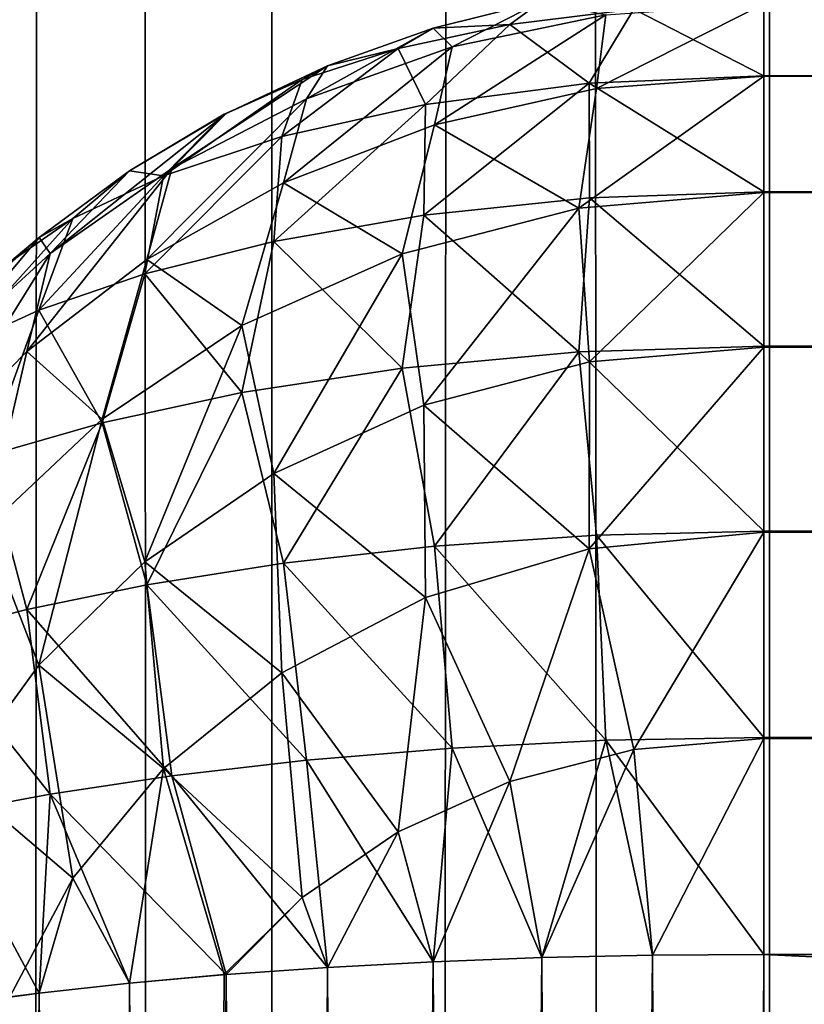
# Model space of a CAD drawing. Extents: x -265 to 265, y 0 to 1307.
# Tile 151 of 256: x -264.3 to -262.93, y 453.21 to 454.93. Entities that reach past the tile are written whole.
import ezdxf

# ---------------------------------------------------------------- set-up
doc = ezdxf.new("R2010")
doc.units = 0
doc.header["$LTSCALE"] = 65.185185
for name, color, linetype in [('226', 7, 'CONTINUOUS'), ('227', 7, 'CONTINUOUS'), ('231', 7, 'CONTINUOUS'), ('232', 7, 'CONTINUOUS'), ('234', 7, 'CONTINUOUS'), ('235', 7, 'CONTINUOUS'), ('236', 7, 'CONTINUOUS'), ('244', 7, 'CONTINUOUS'), ('249', 7, 'CONTINUOUS'), ('3', 7, 'CONTINUOUS'), ('4', 7, 'CONTINUOUS')]:
    doc.layers.add(name, color=color, linetype=linetype)

msp = doc.modelspace()

# ---------------------------------------------------------------- linework, layer by layer
at = {"layer": '226', "color": 7, "linetype": 'CONTINUOUS'}
for points in [[(263, 454.8323, 15.9638), (-263, 454.9574, 16.3217), (263, 454.9578, 16.3236), (263, 454.8323, 15.9638)], [(-263, 454.8315, 15.9621), (-263, 454.9574, 16.3217), (263, 454.8323, 15.9638), (-263, 454.8315, 15.9621)], [(263, 454.6298, 15.641), (-263, 454.8315, 15.9621), (263, 454.8323, 15.9638), (263, 454.6298, 15.641)], [(-263, 454.6286, 15.6395), (-263, 454.8315, 15.9621), (263, 454.6298, 15.641), (-263, 454.6286, 15.6395)], [(263, 454.3605, 15.3714), (-263, 454.6286, 15.6395), (263, 454.6298, 15.641), (263, 454.3605, 15.3714)], [(-263, 454.359, 15.3702), (-263, 454.6286, 15.6395), (263, 454.3605, 15.3714), (-263, 454.359, 15.3702)], [(263, 454.0379, 15.1685), (-263, 454.359, 15.3702), (263, 454.3605, 15.3714), (263, 454.0379, 15.1685)], [(-263, 454.0362, 15.1677), (-263, 454.359, 15.3702), (263, 454.0379, 15.1685), (-263, 454.0362, 15.1677)], [(263, 453.6783, 15.0426), (-263, 454.0362, 15.1677), (263, 454.0379, 15.1685), (263, 453.6783, 15.0426)], [(-263, 453.6764, 15.0422), (-263, 454.0362, 15.1677), (263, 453.6783, 15.0426), (-263, 453.6764, 15.0422)], [(263, 453.3, 15), (-263, 453.6764, 15.0422), (263, 453.6783, 15.0426), (263, 453.3, 15)], [(-263, 453.3, 15), (-263, 453.6764, 15.0422), (263, 453.3, 15), (-263, 453.3, 15)]]:
    msp.add_3dface(points, dxfattribs=at)
at = {"layer": '227', "color": 7, "linetype": 'CONTINUOUS'}
for points in [[(-263, 453.3, 15), (263, 453.3, 15), (-263, 426.7, 15), (-263, 453.3, 15)], [(-263, 426.7, 15), (263, 453.3, 15), (263, 426.7, 15), (-263, 426.7, 15)]]:
    msp.add_3dface(points, dxfattribs=at)
at = {"layer": '231', "color": 7, "linetype": 'CONTINUOUS'}
for points in [[(-263, 426.7, 25), (263, 426.7, 25), (-263, 453.3, 25), (-263, 426.7, 25)], [(-263, 453.3, 25), (263, 426.7, 25), (263, 453.3, 25), (-263, 453.3, 25)]]:
    msp.add_3dface(points, dxfattribs=at)
at = {"layer": '232', "color": 7, "linetype": 'CONTINUOUS'}
for points in [[(-263, 454.9578, 23.6764), (-263, 454.8323, 24.0362), (263, 454.9574, 23.6783), (-263, 454.9578, 23.6764)], [(263, 454.9574, 23.6783), (-263, 454.8323, 24.0362), (263, 454.8315, 24.0379), (263, 454.9574, 23.6783)], [(-263, 454.8323, 24.0362), (-263, 454.6298, 24.359), (263, 454.8315, 24.0379), (-263, 454.8323, 24.0362)], [(263, 454.8315, 24.0379), (-263, 454.6298, 24.359), (263, 454.6286, 24.3605), (263, 454.8315, 24.0379)], [(-263, 454.6298, 24.359), (-263, 454.3605, 24.6286), (263, 454.6286, 24.3605), (-263, 454.6298, 24.359)], [(263, 454.6286, 24.3605), (-263, 454.3605, 24.6286), (263, 454.359, 24.6298), (263, 454.6286, 24.3605)], [(-263, 454.3605, 24.6286), (-263, 454.0379, 24.8315), (263, 454.359, 24.6298), (-263, 454.3605, 24.6286)], [(263, 454.359, 24.6298), (-263, 454.0379, 24.8315), (263, 454.0362, 24.8323), (263, 454.359, 24.6298)], [(-263, 454.0379, 24.8315), (-263, 453.6783, 24.9574), (263, 454.0362, 24.8323), (-263, 454.0379, 24.8315)], [(263, 454.0362, 24.8323), (-263, 453.6783, 24.9574), (263, 453.6764, 24.9578), (263, 454.0362, 24.8323)], [(-263, 453.6783, 24.9574), (-263, 453.3, 25), (263, 453.6764, 24.9578), (-263, 453.6783, 24.9574)], [(-263, 453.3, 25), (263, 453.3, 25), (263, 453.6764, 24.9578), (-263, 453.3, 25)]]:
    msp.add_3dface(points, dxfattribs=at)
at = {"layer": '234', "color": 7, "linetype": 'CONTINUOUS'}
for points in [[(-263.3875, 453.2943, 24.9621), (-263.1946, 426.7014, 24.9905), (-263.1946, 453.2986, 24.9905), (-263.3875, 453.2943, 24.9621)], [(-263, 426.7, 25), (-263, 453.3, 25), (-263.1946, 453.2986, 24.9905), (-263, 426.7, 25)], [(-263.1946, 426.7014, 24.9905), (-263, 426.7, 25), (-263.1946, 453.2986, 24.9905), (-263.1946, 426.7014, 24.9905)], [(-263.7608, 453.2774, 24.8496), (-263.5768, 426.7127, 24.915), (-263.5768, 453.2873, 24.915), (-263.7608, 453.2774, 24.8496)], [(-263.5768, 453.2873, 24.915), (-263.3875, 426.7057, 24.9621), (-263.3875, 453.2943, 24.9621), (-263.5768, 453.2873, 24.915)], [(-263.5768, 426.7127, 24.915), (-263.3875, 426.7057, 24.9621), (-263.5768, 453.2873, 24.915), (-263.5768, 426.7127, 24.915)], [(-263.3875, 426.7057, 24.9621), (-263.1946, 426.7014, 24.9905), (-263.3875, 453.2943, 24.9621), (-263.3875, 426.7057, 24.9621)], [(-264.1058, 453.25, 24.6665), (-263.9377, 426.735, 24.7666), (-263.9377, 453.265, 24.7666), (-264.1058, 453.25, 24.6665)], [(-263.9377, 453.265, 24.7666), (-263.7608, 426.7226, 24.8496), (-263.7608, 453.2774, 24.8496), (-263.9377, 453.265, 24.7666)], [(-263.9377, 426.735, 24.7666), (-263.7608, 426.7226, 24.8496), (-263.9377, 453.265, 24.7666), (-263.9377, 426.735, 24.7666)], [(-263.7608, 426.7226, 24.8496), (-263.5768, 426.7127, 24.915), (-263.7608, 453.2774, 24.8496), (-263.7608, 426.7226, 24.8496)], [(-264.2635, 453.2326, 24.5503), (-264.1058, 426.75, 24.6665), (-264.1058, 453.25, 24.6665), (-264.2635, 453.2326, 24.5503)], [(-263.9409, 426.7353, 24.7649), (-263.9377, 426.735, 24.7666), (-264.1058, 453.25, 24.6665), (-263.9409, 426.7353, 24.7649)], [(-264.1058, 426.75, 24.6665), (-263.9409, 426.7353, 24.7649), (-264.1058, 453.25, 24.6665), (-264.1058, 426.75, 24.6665)], [(-264.4093, 453.2129, 24.4191), (-264.2635, 426.7675, 24.5503), (-264.2635, 453.2326, 24.5503), (-264.4093, 453.2129, 24.4191)], [(-264.2635, 426.7675, 24.5503), (-264.1058, 426.75, 24.6665), (-264.2635, 453.2326, 24.5503), (-264.2635, 426.7675, 24.5503)]]:
    msp.add_3dface(points, dxfattribs=at)
at = {"layer": '235', "color": 7, "linetype": 'CONTINUOUS'}
for points in [[(-263.3875, 454.9621, 16.7057), (-263.5768, 454.915, 16.7127), (-263.3875, 454.9621, 23.2943), (-263.3875, 454.9621, 16.7057)], [(-263.3875, 454.9621, 23.2943), (-263.5768, 454.915, 16.7127), (-263.5768, 454.915, 23.2873), (-263.3875, 454.9621, 23.2943)], [(-263.5768, 454.915, 16.7127), (-263.7608, 454.8496, 16.7226), (-263.5768, 454.915, 23.2873), (-263.5768, 454.915, 16.7127)], [(-263.5768, 454.915, 23.2873), (-263.7608, 454.8496, 16.7226), (-263.7608, 454.8496, 23.2774), (-263.5768, 454.915, 23.2873)], [(-263.7608, 454.8496, 16.7226), (-263.9377, 454.7666, 16.735), (-263.7608, 454.8496, 23.2774), (-263.7608, 454.8496, 16.7226)], [(-263.7608, 454.8496, 23.2774), (-263.9377, 454.7666, 16.735), (-263.9377, 454.7666, 23.265), (-263.7608, 454.8496, 23.2774)], [(-263.9377, 454.7666, 16.735), (-264.1058, 454.6665, 16.75), (-263.9377, 454.7666, 23.265), (-263.9377, 454.7666, 16.735)], [(-263.9377, 454.7666, 23.265), (-264.1058, 454.6665, 16.75), (-263.9409, 454.7649, 23.2647), (-263.9377, 454.7666, 23.265)], [(-263.9409, 454.7649, 23.2647), (-264.1058, 454.6665, 16.75), (-264.1058, 454.6665, 23.25), (-263.9409, 454.7649, 23.2647)], [(-264.1058, 454.6665, 16.75), (-264.2635, 454.5503, 16.7674), (-264.1058, 454.6665, 23.25), (-264.1058, 454.6665, 16.75)], [(-264.1058, 454.6665, 23.25), (-264.2635, 454.5503, 16.7674), (-264.2635, 454.5503, 23.2325), (-264.1058, 454.6665, 23.25)], [(-264.2635, 454.5503, 16.7674), (-264.4093, 454.4191, 16.7871), (-264.2635, 454.5503, 23.2325), (-264.2635, 454.5503, 16.7674)], [(-264.2635, 454.5503, 23.2325), (-264.4093, 454.4191, 16.7871), (-264.3149, 454.507, 23.2261), (-264.2635, 454.5503, 23.2325)]]:
    msp.add_3dface(points, dxfattribs=at)
at = {"layer": '236', "color": 7, "linetype": 'CONTINUOUS'}
for points in [[(-263.3875, 453.2943, 15.0379), (-263.1946, 453.2986, 15.0095), (-263.3875, 426.7057, 15.0379), (-263.3875, 453.2943, 15.0379)], [(-263.3875, 426.7057, 15.0379), (-263.1946, 453.2986, 15.0095), (-263.1946, 426.7014, 15.0095), (-263.3875, 426.7057, 15.0379)], [(-263, 453.3, 15), (-263, 426.7, 15), (-263.1946, 426.7014, 15.0095), (-263, 453.3, 15)], [(-263.1946, 453.2986, 15.0095), (-263, 453.3, 15), (-263.1946, 426.7014, 15.0095), (-263.1946, 453.2986, 15.0095)], [(-263.7608, 453.2774, 15.1504), (-263.5768, 453.2873, 15.085), (-263.7608, 426.7226, 15.1504), (-263.7608, 453.2774, 15.1504)], [(-263.7608, 426.7226, 15.1504), (-263.5768, 453.2873, 15.085), (-263.5768, 426.7127, 15.085), (-263.7608, 426.7226, 15.1504)], [(-263.5768, 453.2873, 15.085), (-263.3875, 453.2943, 15.0379), (-263.5768, 426.7127, 15.085), (-263.5768, 453.2873, 15.085)], [(-263.5768, 426.7127, 15.085), (-263.3875, 453.2943, 15.0379), (-263.3875, 426.7057, 15.0379), (-263.5768, 426.7127, 15.085)], [(-263.9409, 453.2647, 15.2351), (-263.9377, 453.265, 15.2334), (-264.1058, 426.75, 15.3335), (-263.9409, 453.2647, 15.2351)], [(-264.1058, 426.75, 15.3335), (-263.9377, 453.265, 15.2334), (-263.9377, 426.735, 15.2334), (-264.1058, 426.75, 15.3335)], [(-264.1058, 453.25, 15.3335), (-263.9409, 453.2647, 15.2351), (-264.1058, 426.75, 15.3335), (-264.1058, 453.25, 15.3335)], [(-263.9377, 453.265, 15.2334), (-263.7608, 453.2774, 15.1504), (-263.9377, 426.735, 15.2334), (-263.9377, 453.265, 15.2334)], [(-263.9377, 426.735, 15.2334), (-263.7608, 453.2774, 15.1504), (-263.7608, 426.7226, 15.1504), (-263.9377, 426.735, 15.2334)], [(-264.2635, 453.2325, 15.4497), (-264.1058, 453.25, 15.3335), (-264.2635, 426.7674, 15.4497), (-264.2635, 453.2325, 15.4497)], [(-264.2635, 426.7674, 15.4497), (-264.1058, 453.25, 15.3335), (-264.1058, 426.75, 15.3335), (-264.2635, 426.7674, 15.4497)], [(-264.3149, 453.2261, 15.493), (-264.2635, 453.2325, 15.4497), (-264.4093, 426.7871, 15.5809), (-264.3149, 453.2261, 15.493)], [(-264.4093, 426.7871, 15.5809), (-264.2635, 453.2325, 15.4497), (-264.2635, 426.7674, 15.4497), (-264.4093, 426.7871, 15.5809)]]:
    msp.add_3dface(points, dxfattribs=at)
at = {"layer": '244', "color": 7, "linetype": 'CONTINUOUS'}
for points in [[(-263.5768, 454.915, 16.7127), (-263.3875, 454.9621, 16.7057), (-263.5435, 454.8824, 16.3401), (-263.5768, 454.915, 16.7127)], [(-263.5435, 454.8824, 16.3401), (-263.3875, 454.9621, 16.7057), (-263.2755, 454.9384, 16.3264), (-263.5435, 454.8824, 16.3401)], [(-263, 454.9574, 16.3217), (-263, 454.8315, 15.9621), (-263.2922, 454.81, 15.9688), (-263, 454.9574, 16.3217)], [(-263.2755, 454.9384, 16.3264), (-263, 454.9574, 16.3217), (-263.2922, 454.81, 15.9688), (-263.2755, 454.9384, 16.3264)], [(-263.5435, 454.8824, 16.3401), (-263.2755, 454.9384, 16.3264), (-263.5741, 454.7468, 15.9881), (-263.5435, 454.8824, 16.3401)], [(-263.5741, 454.7468, 15.9881), (-263.2755, 454.9384, 16.3264), (-263.2922, 454.81, 15.9688), (-263.5741, 454.7468, 15.9881)], [(-263.7608, 454.8496, 16.7226), (-263.5768, 454.915, 16.7127), (-263.7974, 454.7919, 16.3615), (-263.7608, 454.8496, 16.7226)], [(-263.7974, 454.7919, 16.3615), (-263.5768, 454.915, 16.7127), (-263.5435, 454.8824, 16.3401), (-263.7974, 454.7919, 16.3615)], [(-263.7974, 454.7919, 16.3615), (-263.5435, 454.8824, 16.3401), (-263.8373, 454.6457, 16.018), (-263.7974, 454.7919, 16.3615)], [(-263.8373, 454.6457, 16.018), (-263.5435, 454.8824, 16.3401), (-263.5741, 454.7468, 15.9881), (-263.8373, 454.6457, 16.018)], [(-263.9377, 454.7666, 16.735), (-263.7608, 454.8496, 16.7226), (-264.0322, 454.6705, 16.3888), (-263.9377, 454.7666, 16.735)], [(-264.0322, 454.6705, 16.3888), (-263.7608, 454.8496, 16.7226), (-263.7974, 454.7919, 16.3615), (-264.0322, 454.6705, 16.3888)], [(-263, 454.8315, 15.9621), (-263, 454.6286, 15.6395), (-263.323, 454.6013, 15.6493), (-263, 454.8315, 15.9621)], [(-263.2922, 454.81, 15.9688), (-263, 454.8315, 15.9621), (-263.323, 454.6013, 15.6493), (-263.2922, 454.81, 15.9688)], [(-263.5741, 454.7468, 15.9881), (-263.2922, 454.81, 15.9688), (-263.323, 454.6013, 15.6493), (-263.5741, 454.7468, 15.9881)], [(-264.0322, 454.6705, 16.3888), (-263.7974, 454.7919, 16.3615), (-264.0756, 454.512, 16.0557), (-264.0322, 454.6705, 16.3888)], [(-264.0756, 454.512, 16.0557), (-263.7974, 454.7919, 16.3615), (-263.8373, 454.6457, 16.018), (-264.0756, 454.512, 16.0557)], [(-264.1058, 454.6665, 16.75), (-263.9377, 454.7666, 16.735), (-264.2443, 454.5221, 16.4206), (-264.1058, 454.6665, 16.75)], [(-264.2443, 454.5221, 16.4206), (-263.9377, 454.7666, 16.735), (-264.0322, 454.6705, 16.3888), (-264.2443, 454.5221, 16.4206)], [(-263.8373, 454.6457, 16.018), (-263.5741, 454.7468, 15.9881), (-263.6306, 454.5218, 15.6775), (-263.8373, 454.6457, 16.018)], [(-263.6306, 454.5218, 15.6775), (-263.5741, 454.7468, 15.9881), (-263.323, 454.6013, 15.6493), (-263.6306, 454.5218, 15.6775)], [(-264.2443, 454.5221, 16.4206), (-264.0322, 454.6705, 16.3888), (-264.285, 454.3514, 16.0984), (-264.2443, 454.5221, 16.4206)], [(-264.285, 454.3514, 16.0984), (-264.0322, 454.6705, 16.3888), (-264.0756, 454.512, 16.0557), (-264.285, 454.3514, 16.0984)], [(-264.2635, 454.5503, 16.7674), (-264.1058, 454.6665, 16.75), (-264.2443, 454.5221, 16.4206), (-264.2635, 454.5503, 16.7674)], [(-264.0756, 454.512, 16.0557), (-263.8373, 454.6457, 16.018), (-263.9102, 454.3964, 15.7202), (-264.0756, 454.512, 16.0557)], [(-263.9102, 454.3964, 15.7202), (-263.8373, 454.6457, 16.018), (-263.6306, 454.5218, 15.6775), (-263.9102, 454.3964, 15.7202)], [(-263.323, 454.6013, 15.6493), (-263, 454.6286, 15.6395), (-263.3041, 454.3331, 15.3807), (-263.323, 454.6013, 15.6493)], [(-263, 454.6286, 15.6395), (-263, 454.359, 15.3702), (-263.3041, 454.3331, 15.3807), (-263, 454.6286, 15.6395)], [(-263.6306, 454.5218, 15.6775), (-263.323, 454.6013, 15.6493), (-263.5931, 454.2575, 15.4107), (-263.6306, 454.5218, 15.6775)], [(-263.5931, 454.2575, 15.4107), (-263.323, 454.6013, 15.6493), (-263.3041, 454.3331, 15.3807), (-263.5931, 454.2575, 15.4107)], [(-264.4093, 454.4191, 16.7871), (-264.2635, 454.5503, 16.7674), (-264.4315, 454.3509, 16.4554), (-264.4093, 454.4191, 16.7871)], [(-264.4315, 454.3509, 16.4554), (-264.2635, 454.5503, 16.7674), (-264.2443, 454.5221, 16.4206), (-264.4315, 454.3509, 16.4554)], [(-264.4315, 454.3509, 16.4554), (-264.2443, 454.5221, 16.4206), (-264.4638, 454.1692, 16.1439), (-264.4315, 454.3509, 16.4554)], [(-264.4638, 454.1692, 16.1439), (-264.2443, 454.5221, 16.4206), (-264.285, 454.3514, 16.0984), (-264.4638, 454.1692, 16.1439)], [(-263.9102, 454.3964, 15.7202), (-263.6306, 454.5218, 15.6775), (-263.8542, 454.1385, 15.4566), (-263.9102, 454.3964, 15.7202)], [(-263.8542, 454.1385, 15.4566), (-263.6306, 454.5218, 15.6775), (-263.5931, 454.2575, 15.4107), (-263.8542, 454.1385, 15.4566)], [(-264.285, 454.3514, 16.0984), (-264.0756, 454.512, 16.0557), (-264.1535, 454.2336, 15.7728), (-264.285, 454.3514, 16.0984)], [(-264.1535, 454.2336, 15.7728), (-264.0756, 454.512, 16.0557), (-263.9102, 454.3964, 15.7202), (-264.1535, 454.2336, 15.7728)], [(-264.1535, 454.2336, 15.7728), (-263.9102, 454.3964, 15.7202), (-264.0794, 453.9844, 15.5135), (-264.1535, 454.2336, 15.7728)], [(-264.0794, 453.9844, 15.5135), (-263.9102, 454.3964, 15.7202), (-263.8542, 454.1385, 15.4566), (-264.0794, 453.9844, 15.5135)], [(-264.4638, 454.1692, 16.1439), (-264.285, 454.3514, 16.0984), (-264.3566, 454.0424, 15.8311), (-264.4638, 454.1692, 16.1439)], [(-264.3566, 454.0424, 15.8311), (-264.285, 454.3514, 16.0984), (-264.1535, 454.2336, 15.7728), (-264.3566, 454.0424, 15.8311)], [(-263, 454.359, 15.3702), (-263, 454.0362, 15.1677), (-263.3046, 454.007, 15.1807), (-263, 454.359, 15.3702)], [(-263.3041, 454.3331, 15.3807), (-263, 454.359, 15.3702), (-263.3046, 454.007, 15.1807), (-263.3041, 454.3331, 15.3807)], [(-263.5931, 454.2575, 15.4107), (-263.3041, 454.3331, 15.3807), (-263.3046, 454.007, 15.1807), (-263.5931, 454.2575, 15.4107)], [(-263.8542, 454.1385, 15.4566), (-263.5931, 454.2575, 15.4107), (-263.5898, 453.9226, 15.2177), (-263.8542, 454.1385, 15.4566)], [(-263.5898, 453.9226, 15.2177), (-263.5931, 454.2575, 15.4107), (-263.3046, 454.007, 15.1807), (-263.5898, 453.9226, 15.2177)], [(-264.3566, 454.0424, 15.8311), (-264.1535, 454.2336, 15.7728), (-264.2643, 453.8042, 15.5768), (-264.3566, 454.0424, 15.8311)], [(-264.2643, 453.8042, 15.5768), (-264.1535, 454.2336, 15.7728), (-264.0794, 453.9844, 15.5135), (-264.2643, 453.8042, 15.5768)], [(-264.0794, 453.9844, 15.5135), (-263.8542, 454.1385, 15.4566), (-263.8404, 453.7912, 15.2737), (-264.0794, 453.9844, 15.5135)], [(-263.8404, 453.7912, 15.2737), (-263.8542, 454.1385, 15.4566), (-263.5898, 453.9226, 15.2177), (-263.8404, 453.7912, 15.2737)], [(-264.4082, 453.6064, 15.6427), (-264.3566, 454.0424, 15.8311), (-264.2643, 453.8042, 15.5768), (-264.4082, 453.6064, 15.6427)], [(-263.3046, 454.007, 15.1807), (-263, 454.0362, 15.1677), (-263.227, 453.6574, 15.0515), (-263.3046, 454.007, 15.1807)], [(-263, 454.0362, 15.1677), (-263, 453.6764, 15.0422), (-263.227, 453.6574, 15.0515), (-263, 454.0362, 15.1677)], [(-263.5898, 453.9226, 15.2177), (-263.3046, 454.007, 15.1807), (-263.4428, 453.6017, 15.0786), (-263.5898, 453.9226, 15.2177)], [(-263.4428, 453.6017, 15.0786), (-263.3046, 454.007, 15.1807), (-263.227, 453.6574, 15.0515), (-263.4428, 453.6017, 15.0786)], [(-264.2643, 453.8042, 15.5768), (-264.0794, 453.9844, 15.5135), (-264.0467, 453.6241, 15.3421), (-264.2643, 453.8042, 15.5768)], [(-264.0467, 453.6241, 15.3421), (-264.0794, 453.9844, 15.5135), (-263.8404, 453.7912, 15.2737), (-264.0467, 453.6241, 15.3421)], [(-263.8404, 453.7912, 15.2737), (-263.5898, 453.9226, 15.2177), (-263.6378, 453.5136, 15.1206), (-263.8404, 453.7912, 15.2737)], [(-263.6378, 453.5136, 15.1206), (-263.5898, 453.9226, 15.2177), (-263.4428, 453.6017, 15.0786), (-263.6378, 453.5136, 15.1206)], [(-264.4082, 453.6064, 15.6427), (-264.2643, 453.8042, 15.5768), (-264.205, 453.4327, 15.417), (-264.4082, 453.6064, 15.6427)], [(-264.205, 453.4327, 15.417), (-264.2643, 453.8042, 15.5768), (-264.0467, 453.6241, 15.3421), (-264.205, 453.4327, 15.417)], [(-264.0467, 453.6241, 15.3421), (-263.8404, 453.7912, 15.2737), (-263.8052, 453.3991, 15.1741), (-264.0467, 453.6241, 15.3421)], [(-263.8052, 453.3991, 15.1741), (-263.8404, 453.7912, 15.2737), (-263.6378, 453.5136, 15.1206), (-263.8052, 453.3991, 15.1741)], [(-263, 453.6764, 15.0422), (-263.1946, 453.2986, 15.0095), (-263.227, 453.6574, 15.0515), (-263, 453.6764, 15.0422)], [(-263, 453.6764, 15.0422), (-263, 453.3, 15), (-263.1946, 453.2986, 15.0095), (-263, 453.6764, 15.0422)], [(-263.3875, 453.2943, 15.0379), (-263.4428, 453.6017, 15.0786), (-263.227, 453.6574, 15.0515), (-263.3875, 453.2943, 15.0379)], [(-263.1946, 453.2986, 15.0095), (-263.3875, 453.2943, 15.0379), (-263.227, 453.6574, 15.0515), (-263.1946, 453.2986, 15.0095)], [(-264.1058, 453.25, 15.3335), (-264.205, 453.4327, 15.417), (-264.0467, 453.6241, 15.3421), (-264.1058, 453.25, 15.3335)], [(-263.9409, 453.2647, 15.2351), (-264.1058, 453.25, 15.3335), (-264.0467, 453.6241, 15.3421), (-263.9409, 453.2647, 15.2351)], [(-263.9409, 453.2647, 15.2351), (-264.0467, 453.6241, 15.3421), (-263.8052, 453.3991, 15.1741), (-263.9409, 453.2647, 15.2351)], [(-264.3149, 453.2261, 15.493), (-264.4082, 453.6064, 15.6427), (-264.205, 453.4327, 15.417), (-264.3149, 453.2261, 15.493)], [(-263.5768, 453.2873, 15.085), (-263.6378, 453.5136, 15.1206), (-263.4428, 453.6017, 15.0786), (-263.5768, 453.2873, 15.085)], [(-263.3875, 453.2943, 15.0379), (-263.5768, 453.2873, 15.085), (-263.4428, 453.6017, 15.0786), (-263.3875, 453.2943, 15.0379)], [(-263.7608, 453.2774, 15.1504), (-263.8052, 453.3991, 15.1741), (-263.6378, 453.5136, 15.1206), (-263.7608, 453.2774, 15.1504)], [(-263.5768, 453.2873, 15.085), (-263.7608, 453.2774, 15.1504), (-263.6378, 453.5136, 15.1206), (-263.5768, 453.2873, 15.085)], [(-264.2635, 453.2325, 15.4497), (-264.3149, 453.2261, 15.493), (-264.205, 453.4327, 15.417), (-264.2635, 453.2325, 15.4497)], [(-264.1058, 453.25, 15.3335), (-264.2635, 453.2325, 15.4497), (-264.205, 453.4327, 15.417), (-264.1058, 453.25, 15.3335)], [(-263.9377, 453.265, 15.2334), (-263.9409, 453.2647, 15.2351), (-263.8052, 453.3991, 15.1741), (-263.9377, 453.265, 15.2334)], [(-263.7608, 453.2774, 15.1504), (-263.9377, 453.265, 15.2334), (-263.8052, 453.3991, 15.1741), (-263.7608, 453.2774, 15.1504)]]:
    msp.add_3dface(points, dxfattribs=at)
at = {"layer": '249', "color": 7, "linetype": 'CONTINUOUS'}
for points in [[(-263.3875, 454.9621, 23.2943), (-263.5768, 454.915, 23.2873), (-263.4428, 454.9214, 23.6017), (-263.3875, 454.9621, 23.2943)], [(-263.3875, 454.9621, 23.2943), (-263.4428, 454.9214, 23.6017), (-263.227, 454.9485, 23.6574), (-263.3875, 454.9621, 23.2943)], [(-263.4428, 454.9214, 23.6017), (-263.3046, 454.8193, 24.007), (-263.227, 454.9485, 23.6574), (-263.4428, 454.9214, 23.6017)], [(-263.3046, 454.8193, 24.007), (-263, 454.8323, 24.0362), (-263.227, 454.9485, 23.6574), (-263.3046, 454.8193, 24.007)], [(-263, 454.8323, 24.0362), (-263, 454.9578, 23.6764), (-263.227, 454.9485, 23.6574), (-263, 454.8323, 24.0362)], [(-263.5768, 454.915, 23.2873), (-263.7608, 454.8496, 23.2774), (-263.6378, 454.8794, 23.5136), (-263.5768, 454.915, 23.2873)], [(-263.5768, 454.915, 23.2873), (-263.6378, 454.8794, 23.5136), (-263.4428, 454.9214, 23.6017), (-263.5768, 454.915, 23.2873)], [(-263.6378, 454.8794, 23.5136), (-263.5898, 454.7823, 23.9226), (-263.4428, 454.9214, 23.6017), (-263.6378, 454.8794, 23.5136)], [(-263.5898, 454.7823, 23.9226), (-263.3046, 454.8193, 24.007), (-263.4428, 454.9214, 23.6017), (-263.5898, 454.7823, 23.9226)], [(-263.8404, 454.7263, 23.7912), (-263.5898, 454.7823, 23.9226), (-263.6378, 454.8794, 23.5136), (-263.8404, 454.7263, 23.7912)], [(-263.8052, 454.8259, 23.3991), (-263.8404, 454.7263, 23.7912), (-263.6378, 454.8794, 23.5136), (-263.8052, 454.8259, 23.3991)], [(-263.7608, 454.8496, 23.2774), (-263.8052, 454.8259, 23.3991), (-263.6378, 454.8794, 23.5136), (-263.7608, 454.8496, 23.2774)], [(-263.7608, 454.8496, 23.2774), (-263.9377, 454.7666, 23.265), (-263.8052, 454.8259, 23.3991), (-263.7608, 454.8496, 23.2774)], [(-263.9409, 454.7649, 23.2647), (-264.0467, 454.6579, 23.6241), (-263.8052, 454.8259, 23.3991), (-263.9409, 454.7649, 23.2647)], [(-264.0467, 454.6579, 23.6241), (-263.8404, 454.7263, 23.7912), (-263.8052, 454.8259, 23.3991), (-264.0467, 454.6579, 23.6241)], [(-263.9377, 454.7666, 23.265), (-263.9409, 454.7649, 23.2647), (-263.8052, 454.8259, 23.3991), (-263.9377, 454.7666, 23.265)], [(-263, 454.6298, 24.359), (-263, 454.8323, 24.0362), (-263.3046, 454.8193, 24.007), (-263, 454.6298, 24.359)], [(-263.5931, 454.5893, 24.2575), (-263.3041, 454.6193, 24.3331), (-263.3046, 454.8193, 24.007), (-263.5931, 454.5893, 24.2575)], [(-263.5898, 454.7823, 23.9226), (-263.5931, 454.5893, 24.2575), (-263.3046, 454.8193, 24.007), (-263.5898, 454.7823, 23.9226)], [(-263.3041, 454.6193, 24.3331), (-263, 454.6298, 24.359), (-263.3046, 454.8193, 24.007), (-263.3041, 454.6193, 24.3331)], [(-263.8542, 454.5434, 24.1385), (-263.5931, 454.5893, 24.2575), (-263.5898, 454.7823, 23.9226), (-263.8542, 454.5434, 24.1385)], [(-263.8404, 454.7263, 23.7912), (-263.8542, 454.5434, 24.1385), (-263.5898, 454.7823, 23.9226), (-263.8404, 454.7263, 23.7912)], [(-263.9409, 454.7649, 23.2647), (-264.1058, 454.6665, 23.25), (-264.0467, 454.6579, 23.6241), (-263.9409, 454.7649, 23.2647)], [(-264.0794, 454.4865, 23.9844), (-263.8542, 454.5434, 24.1385), (-263.8404, 454.7263, 23.7912), (-264.0794, 454.4865, 23.9844)], [(-264.0467, 454.6579, 23.6241), (-264.0794, 454.4865, 23.9844), (-263.8404, 454.7263, 23.7912), (-264.0467, 454.6579, 23.6241)], [(-264.2643, 454.4232, 23.8042), (-264.0794, 454.4865, 23.9844), (-264.0467, 454.6579, 23.6241), (-264.2643, 454.4232, 23.8042)], [(-264.205, 454.583, 23.4327), (-264.2643, 454.4232, 23.8042), (-264.0467, 454.6579, 23.6241), (-264.205, 454.583, 23.4327)], [(-264.1058, 454.6665, 23.25), (-264.2635, 454.5503, 23.2325), (-264.205, 454.583, 23.4327), (-264.1058, 454.6665, 23.25)], [(-264.1058, 454.6665, 23.25), (-264.205, 454.583, 23.4327), (-264.0467, 454.6579, 23.6241), (-264.1058, 454.6665, 23.25)], [(-263.5931, 454.5893, 24.2575), (-263.323, 454.3507, 24.6013), (-263.3041, 454.6193, 24.3331), (-263.5931, 454.5893, 24.2575)], [(-263.323, 454.3507, 24.6013), (-263, 454.3605, 24.6286), (-263.3041, 454.6193, 24.3331), (-263.323, 454.3507, 24.6013)], [(-263, 454.3605, 24.6286), (-263, 454.6298, 24.359), (-263.3041, 454.6193, 24.3331), (-263, 454.3605, 24.6286)], [(-263.8542, 454.5434, 24.1385), (-263.6306, 454.3225, 24.5218), (-263.5931, 454.5893, 24.2575), (-263.8542, 454.5434, 24.1385)], [(-263.6306, 454.3225, 24.5218), (-263.323, 454.3507, 24.6013), (-263.5931, 454.5893, 24.2575), (-263.6306, 454.3225, 24.5218)], [(-264.3149, 454.507, 23.2261), (-264.4082, 454.3573, 23.6064), (-264.205, 454.583, 23.4327), (-264.3149, 454.507, 23.2261)], [(-264.4082, 454.3573, 23.6064), (-264.2643, 454.4232, 23.8042), (-264.205, 454.583, 23.4327), (-264.4082, 454.3573, 23.6064)], [(-264.2635, 454.5503, 23.2325), (-264.3149, 454.507, 23.2261), (-264.205, 454.583, 23.4327), (-264.2635, 454.5503, 23.2325)], [(-264.0794, 454.4865, 23.9844), (-263.9102, 454.2798, 24.3964), (-263.8542, 454.5434, 24.1385), (-264.0794, 454.4865, 23.9844)], [(-263.9102, 454.2798, 24.3964), (-263.6306, 454.3225, 24.5218), (-263.8542, 454.5434, 24.1385), (-263.9102, 454.2798, 24.3964)], [(-264.2643, 454.4232, 23.8042), (-264.1535, 454.2272, 24.2336), (-264.0794, 454.4865, 23.9844), (-264.2643, 454.4232, 23.8042)], [(-264.1535, 454.2272, 24.2336), (-263.9102, 454.2798, 24.3964), (-264.0794, 454.4865, 23.9844), (-264.1535, 454.2272, 24.2336)], [(-264.4082, 454.3573, 23.6064), (-264.3566, 454.1689, 24.0424), (-264.2643, 454.4232, 23.8042), (-264.4082, 454.3573, 23.6064)], [(-264.3566, 454.1689, 24.0424), (-264.1535, 454.2272, 24.2336), (-264.2643, 454.4232, 23.8042), (-264.3566, 454.1689, 24.0424)], [(-263.6306, 454.3225, 24.5218), (-263.5741, 454.0119, 24.7468), (-263.323, 454.3507, 24.6013), (-263.6306, 454.3225, 24.5218)], [(-263.5741, 454.0119, 24.7468), (-263.2922, 454.0312, 24.81), (-263.323, 454.3507, 24.6013), (-263.5741, 454.0119, 24.7468)], [(-263, 454.0379, 24.8315), (-263, 454.3605, 24.6286), (-263.323, 454.3507, 24.6013), (-263, 454.0379, 24.8315)], [(-263.2922, 454.0312, 24.81), (-263, 454.0379, 24.8315), (-263.323, 454.3507, 24.6013), (-263.2922, 454.0312, 24.81)], [(-263.9102, 454.2798, 24.3964), (-263.8373, 453.982, 24.6457), (-263.6306, 454.3225, 24.5218), (-263.9102, 454.2798, 24.3964)], [(-263.8373, 453.982, 24.6457), (-263.5741, 454.0119, 24.7468), (-263.6306, 454.3225, 24.5218), (-263.8373, 453.982, 24.6457)], [(-264.1535, 454.2272, 24.2336), (-264.0756, 453.9443, 24.512), (-263.9102, 454.2798, 24.3964), (-264.1535, 454.2272, 24.2336)], [(-264.0756, 453.9443, 24.512), (-263.8373, 453.982, 24.6457), (-263.9102, 454.2798, 24.3964), (-264.0756, 453.9443, 24.512)], [(-264.3566, 454.1689, 24.0424), (-264.285, 453.9016, 24.3514), (-264.1535, 454.2272, 24.2336), (-264.3566, 454.1689, 24.0424)], [(-264.285, 453.9016, 24.3514), (-264.0756, 453.9443, 24.512), (-264.1535, 454.2272, 24.2336), (-264.285, 453.9016, 24.3514)], [(-264.4638, 453.8561, 24.1692), (-264.285, 453.9016, 24.3514), (-264.3566, 454.1689, 24.0424), (-264.4638, 453.8561, 24.1692)], [(-263, 453.6783, 24.9574), (-263, 454.0379, 24.8315), (-263.2922, 454.0312, 24.81), (-263, 453.6783, 24.9574)], [(-263.5741, 454.0119, 24.7468), (-263.2755, 453.6736, 24.9384), (-263.2922, 454.0312, 24.81), (-263.5741, 454.0119, 24.7468)], [(-263.2755, 453.6736, 24.9384), (-263, 453.6783, 24.9574), (-263.2922, 454.0312, 24.81), (-263.2755, 453.6736, 24.9384)], [(-263.8373, 453.982, 24.6457), (-263.5435, 453.6599, 24.8824), (-263.5741, 454.0119, 24.7468), (-263.8373, 453.982, 24.6457)], [(-263.5435, 453.6599, 24.8824), (-263.2755, 453.6736, 24.9384), (-263.5741, 454.0119, 24.7468), (-263.5435, 453.6599, 24.8824)], [(-264.0756, 453.9443, 24.512), (-263.7974, 453.6385, 24.7919), (-263.8373, 453.982, 24.6457), (-264.0756, 453.9443, 24.512)], [(-263.7974, 453.6385, 24.7919), (-263.5435, 453.6599, 24.8824), (-263.8373, 453.982, 24.6457), (-263.7974, 453.6385, 24.7919)], [(-264.285, 453.9016, 24.3514), (-264.0322, 453.6112, 24.6705), (-264.0756, 453.9443, 24.512), (-264.285, 453.9016, 24.3514)], [(-264.0322, 453.6112, 24.6705), (-263.7974, 453.6385, 24.7919), (-264.0756, 453.9443, 24.512), (-264.0322, 453.6112, 24.6705)], [(-264.4638, 453.8561, 24.1692), (-264.2443, 453.5794, 24.5221), (-264.285, 453.9016, 24.3514), (-264.4638, 453.8561, 24.1692)], [(-264.2443, 453.5794, 24.5221), (-264.0322, 453.6112, 24.6705), (-264.285, 453.9016, 24.3514), (-264.2443, 453.5794, 24.5221)], [(-264.4315, 453.5446, 24.3509), (-264.2443, 453.5794, 24.5221), (-264.4638, 453.8561, 24.1692), (-264.4315, 453.5446, 24.3509)], [(-263, 453.3, 25), (-263, 453.6783, 24.9574), (-263.2755, 453.6736, 24.9384), (-263, 453.3, 25)], [(-263.7974, 453.6385, 24.7919), (-263.5768, 453.2873, 24.915), (-263.5435, 453.6599, 24.8824), (-263.7974, 453.6385, 24.7919)], [(-263.5768, 453.2873, 24.915), (-263.3875, 453.2943, 24.9621), (-263.5435, 453.6599, 24.8824), (-263.5768, 453.2873, 24.915)], [(-263.5435, 453.6599, 24.8824), (-263.3875, 453.2943, 24.9621), (-263.2755, 453.6736, 24.9384), (-263.5435, 453.6599, 24.8824)], [(-263.3875, 453.2943, 24.9621), (-263.1946, 453.2986, 24.9905), (-263.2755, 453.6736, 24.9384), (-263.3875, 453.2943, 24.9621)], [(-263.1946, 453.2986, 24.9905), (-263, 453.3, 25), (-263.2755, 453.6736, 24.9384), (-263.1946, 453.2986, 24.9905)], [(-264.0322, 453.6112, 24.6705), (-263.7608, 453.2774, 24.8496), (-263.7974, 453.6385, 24.7919), (-264.0322, 453.6112, 24.6705)], [(-263.7608, 453.2774, 24.8496), (-263.5768, 453.2873, 24.915), (-263.7974, 453.6385, 24.7919), (-263.7608, 453.2774, 24.8496)], [(-264.2443, 453.5794, 24.5221), (-263.9377, 453.265, 24.7666), (-264.0322, 453.6112, 24.6705), (-264.2443, 453.5794, 24.5221)], [(-263.9377, 453.265, 24.7666), (-263.7608, 453.2774, 24.8496), (-264.0322, 453.6112, 24.6705), (-263.9377, 453.265, 24.7666)], [(-264.4315, 453.5446, 24.3509), (-264.2635, 453.2326, 24.5503), (-264.2443, 453.5794, 24.5221), (-264.4315, 453.5446, 24.3509)], [(-264.2635, 453.2326, 24.5503), (-264.1058, 453.25, 24.6665), (-264.2443, 453.5794, 24.5221), (-264.2635, 453.2326, 24.5503)], [(-264.1058, 453.25, 24.6665), (-263.9377, 453.265, 24.7666), (-264.2443, 453.5794, 24.5221), (-264.1058, 453.25, 24.6665)], [(-264.4093, 453.2129, 24.4191), (-264.2635, 453.2326, 24.5503), (-264.4315, 453.5446, 24.3509), (-264.4093, 453.2129, 24.4191)]]:
    msp.add_3dface(points, dxfattribs=at)
at = {"layer": '3', "color": 7, "linetype": 'CONTINUOUS'}
for points in [[(-264.4889, 1, 3.8823), (-263.8582, 1, 5.7403), (-264.4889, 1299, 3.8823), (-264.4889, 1, 3.8823)], [(-264.4889, 1299, 3.8823), (-263.8582, 1, 5.7403), (-263.8582, 1299, 5.7403), (-264.4889, 1299, 3.8823)], [(-263.8582, 1, 5.7403), (-262.9904, 1, 7.5), (-263.8582, 1299, 5.7403), (-263.8582, 1, 5.7403)], [(-263.8582, 1299, 5.7403), (-262.9904, 1, 7.5), (-262.9904, 1299, 7.5), (-263.8582, 1299, 5.7403)], [(-262.9904, 1, 7.5), (-261.9003, 1, 9.1314), (-262.9904, 1299, 7.5), (-262.9904, 1, 7.5)], [(-262.9904, 1299, 7.5), (-261.9003, 1, 9.1314), (-261.9003, 1299, 9.1314), (-262.9904, 1299, 7.5)]]:
    msp.add_3dface(points, dxfattribs=at)
at = {"layer": '4', "color": 7, "linetype": 'CONTINUOUS'}
for points in [[(-263.8582, 1, -5.7403), (-264.4889, 1, -3.8823), (-263.8582, 1299, -5.7403), (-263.8582, 1, -5.7403)], [(-263.8582, 1299, -5.7403), (-264.4889, 1, -3.8823), (-264.4889, 1299, -3.8823), (-263.8582, 1299, -5.7403)], [(-262.9904, 1, -7.5), (-263.8582, 1, -5.7403), (-262.9904, 1299, -7.5), (-262.9904, 1, -7.5)], [(-262.9904, 1299, -7.5), (-263.8582, 1, -5.7403), (-263.8582, 1299, -5.7403), (-262.9904, 1299, -7.5)], [(-261.9003, 1, -9.1314), (-262.9904, 1, -7.5), (-261.9003, 1299, -9.1314), (-261.9003, 1, -9.1314)], [(-261.9003, 1299, -9.1314), (-262.9904, 1, -7.5), (-262.9904, 1299, -7.5), (-261.9003, 1299, -9.1314)]]:
    msp.add_3dface(points, dxfattribs=at)

doc.saveas('drawing.dxf')
